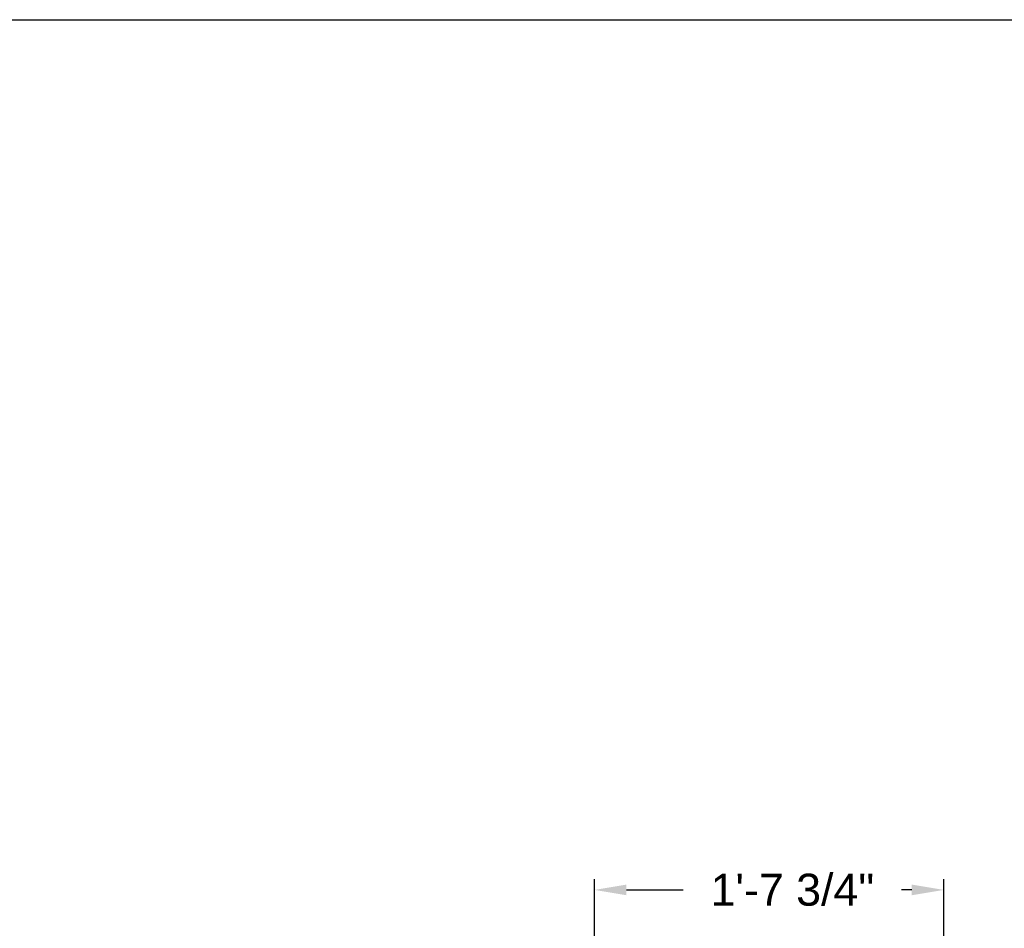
# Model space of a CAD drawing. Header units: inches. Extents: x 169.6 to 213.7, y 214.8 to 266.5.
# Tile 10 of 31: x 174.4 to 177.3, y 224.8 to 227.5. Entities that reach past the tile are written whole.
import ezdxf

# ---------------------------------------------------------------- set-up
doc = ezdxf.new("R2010")
doc.units = ezdxf.units.IN
doc.header["$LTSCALE"] = 0.25
doc.header["$MEASUREMENT"] = 0
doc.layers.add('ANNOTATIONS', color=1, linetype='Continuous')
doc.styles.add('ARIAL', font='arial.ttf', dxfattribs={"height": 0.09375})
doc.dimstyles.new('STANDARD$0', dxfattribs={"dimtxt": 0.09375, "dimasz": 0.09375, "dimexe": 0.03125, "dimexo": 0.046875, "dimgap": 0.09, "dimtad": 0, "dimtih": 1, "dimtoh": 1, "dimdec": 4, "dimzin": 0, "dimdsep": 46, "dimtxsty": 'ARIAL', "dimcen": 0.09, "dimadec": 0, "dimazin": 0, "dimtfac": 1, "dimtdec": 4, "dimtofl": 0, "dimtmove": 0, "dimatfit": 1, "dimfxl": 1, "dimtolj": 1, "dimtzin": 0, "dimarcsym": 0})

# ---------------------------------------------------------------- blocks, each defined once
blk = doc.blocks.new('*D34')
at = {"layer": 'ANNOTATIONS', "color": 0, "lineweight": -2, "transparency": 16777216}
for p, q in [((176.0715, 223.6399), (176.0715, 224.9761)), ((177.0945, 223.543), (177.0945, 224.9761)), ((176.1652, 224.9448), (176.3316, 224.9448)), ((177.0007, 224.9448), (176.9705, 224.9448))]:
    blk.add_line(p, q, dxfattribs=at)
at = {"layer": 'ANNOTATIONS', "color": 0, "transparency": 16777216}
for points in [[(176.1652, 224.9605), (176.1652, 224.9292), (176.0715, 224.9448)], [(177.0007, 224.9605), (177.0007, 224.9292), (177.0945, 224.9448)]]:
    blk.add_solid(points, dxfattribs=at)
at = {"layer": 'defpoints', "color": 0, "transparency": 16777216}
for p in [(176.0715, 224.9448), (176.0715, 223.593), (177.0945, 223.4961)]:
    blk.add_point(p, dxfattribs=at)
at = {"layer": 'ANNOTATIONS', "color": 0, "transparency": 16777216, "insert": (176.6511, 224.9448), "char_height": 0.09375, "attachment_point": 5, "style": 'ARIAL'}
blk.add_mtext('\\A1;1\'-7 3/4"', dxfattribs=at)

msp = doc.modelspace()

# ---------------------------------------------------------------- linework, layer by layer
at = {"layer": 'defpoints'}
msp.add_lwpolyline([(189.05875, 214.75854), (169.58887, 214.75854), (169.58887, 227.49365), (189.05875, 227.49365)], close=True, dxfattribs=at)

# ---------------------------------------------------------------- dimensions: what is measured, and where the dimension line sits
at = {"layer": 'ANNOTATIONS'}
dim = msp.add_linear_dim(base=(176.07147, 224.94484), p1=(177.09447, 223.49608), p2=(176.07147, 223.59302), angle=180, text='1\'-7 3/4"', dimstyle='STANDARD$0', dxfattribs=at)
dim.commit()
dim.dimension.update_dxf_attribs({"geometry": '*D34', "text_midpoint": (176.65106, 224.94484), "dimtype": 160})

doc.saveas('drawing.dxf')
